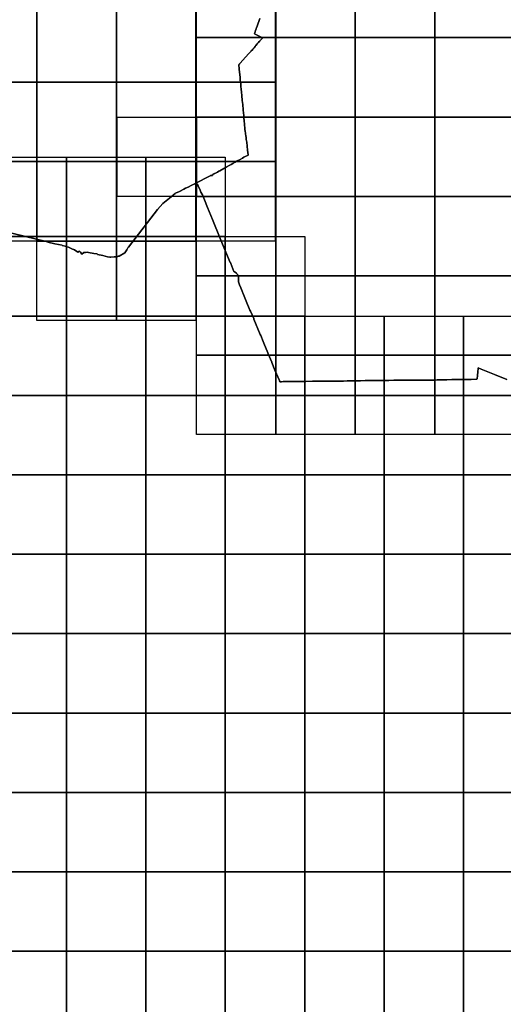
# Model space of a CAD drawing. Header units: inches. Extents: x 116505 to 164884, y 438464 to 468697.
# Tile 8 of 20: x 137826 to 140871, y 446904 to 453104. Entities that reach past the tile are written whole.
import ezdxf

# ---------------------------------------------------------------- set-up
doc = ezdxf.new("R2010")
doc.units = ezdxf.units.IN
doc.header["$MEASUREMENT"] = 0
for name, color, linetype in [('BLADINDELING_BUNNIK', 10, 'Continuous'), ('BLADINDELING_HOUTEN', 10, 'Continuous'), ('BLADINDELING_UTRECHT', 10, 'Continuous'), ('GEMEENTEGRENS_BUNNIK', 10, 'Continuous'), ('GEMEENTEGRENS_HOUTEN', 10, 'Continuous'), ('GEMEENTEGRENS_UTRECHT', 10, 'Continuous')]:
    doc.layers.add(name, color=color, linetype=linetype)

msp = doc.modelspace()

# ---------------------------------------------------------------- linework, layer by layer
at = {"layer": 'BLADINDELING_BUNNIK', "color": 221, "true_color": 0xef81ec}
for points in [[(138939.286, 452990.72), (138939.286, 453490.72), (139439.286, 453490.72), (139439.286, 452990.72)], [(139439.286, 452990.72), (139439.286, 453490.72), (139939.286, 453490.72), (139939.286, 452990.72)], [(139939.286, 452990.72), (139939.286, 453490.72), (140439.286, 453490.72), (140439.286, 452990.72)], [(140439.286, 452990.72), (140439.286, 453490.72), (140939.286, 453490.72), (140939.286, 452990.72)], [(138939.286, 452490.72), (138939.286, 452990.72), (139439.286, 452990.72), (139439.286, 452490.72)], [(139439.286, 452490.72), (139439.286, 452990.72), (139939.286, 452990.72), (139939.286, 452490.72)], [(139939.286, 452490.72), (139939.286, 452990.72), (140439.286, 452990.72), (140439.286, 452490.72)], [(140439.286, 452490.72), (140439.286, 452990.72), (140939.286, 452990.72), (140939.286, 452490.72)], [(138439.286, 451990.72), (138439.286, 452490.72), (138939.286, 452490.72), (138939.286, 451990.72)], [(138939.286, 451990.72), (138939.286, 452490.72), (139439.286, 452490.72), (139439.286, 451990.72)], [(139439.286, 451990.72), (139439.286, 452490.72), (139939.286, 452490.72), (139939.286, 451990.72)], [(139939.286, 451990.72), (139939.286, 452490.72), (140439.286, 452490.72), (140439.286, 451990.72)], [(140439.286, 451990.72), (140439.286, 452490.72), (140939.286, 452490.72), (140939.286, 451990.72)], [(138939.286, 451490.72), (138939.286, 451990.72), (139439.286, 451990.72), (139439.286, 451490.72)], [(139439.286, 451490.72), (139439.286, 451990.72), (139939.286, 451990.72), (139939.286, 451490.72)], [(139939.286, 451490.72), (139939.286, 451990.72), (140439.286, 451990.72), (140439.286, 451490.72)], [(140439.286, 451490.72), (140439.286, 451990.72), (140939.286, 451990.72), (140939.286, 451490.72)], [(138939.286, 450990.72), (138939.286, 451490.72), (139439.286, 451490.72), (139439.286, 450990.72)], [(139439.286, 450990.72), (139439.286, 451490.72), (139939.286, 451490.72), (139939.286, 450990.72)], [(139939.286, 450990.72), (139939.286, 451490.72), (140439.286, 451490.72), (140439.286, 450990.72)], [(140439.286, 450990.72), (140439.286, 451490.72), (140939.286, 451490.72), (140939.286, 450990.72)], [(138939.286, 450490.72), (138939.286, 450990.72), (139439.286, 450990.72), (139439.286, 450490.72)], [(139439.286, 450490.72), (139439.286, 450990.72), (139939.286, 450990.72), (139939.286, 450490.72)], [(139939.286, 450490.72), (139939.286, 450990.72), (140439.286, 450990.72), (140439.286, 450490.72)], [(140439.286, 450490.72), (140439.286, 450990.72), (140939.286, 450990.72), (140939.286, 450490.72)]]:
    msp.add_lwpolyline(points, close=True, dxfattribs=at)
at = {"layer": 'BLADINDELING_HOUTEN', "color": 52, "true_color": 0xc5dc31}
for points in [[(137620.641, 451737.766), (137620.641, 452237.766), (138120.641, 452237.766), (138120.641, 451737.766)], [(138120.641, 451737.766), (138120.641, 452237.766), (138620.641, 452237.766), (138620.641, 451737.766)], [(138620.641, 451737.766), (138620.641, 452237.766), (139120.641, 452237.766), (139120.641, 451737.766)], [(137620.641, 451237.766), (137620.641, 451737.766), (138120.641, 451737.766), (138120.641, 451237.766)], [(138120.641, 451237.766), (138120.641, 451737.766), (138620.641, 451737.766), (138620.641, 451237.766)], [(138620.641, 451237.766), (138620.641, 451737.766), (139120.641, 451737.766), (139120.641, 451237.766)], [(139120.641, 451237.766), (139120.641, 451737.766), (139620.641, 451737.766), (139620.641, 451237.766)], [(137620.641, 450737.766), (137620.641, 451237.766), (138120.641, 451237.766), (138120.641, 450737.766)], [(138120.641, 450737.766), (138120.641, 451237.766), (138620.641, 451237.766), (138620.641, 450737.766)], [(138620.641, 450737.766), (138620.641, 451237.766), (139120.641, 451237.766), (139120.641, 450737.766)], [(139120.641, 450737.766), (139120.641, 451237.766), (139620.641, 451237.766), (139620.641, 450737.766)], [(139620.641, 450737.766), (139620.641, 451237.766), (140120.641, 451237.766), (140120.641, 450737.766)], [(140120.641, 450737.766), (140120.641, 451237.766), (140620.641, 451237.766), (140620.641, 450737.766)], [(140620.641, 450737.766), (140620.641, 451237.766), (141120.641, 451237.766), (141120.641, 450737.766)], [(137620.641, 450237.766), (137620.641, 450737.766), (138120.641, 450737.766), (138120.641, 450237.766)], [(138120.641, 450237.766), (138120.641, 450737.766), (138620.641, 450737.766), (138620.641, 450237.766)], [(138620.641, 450237.766), (138620.641, 450737.766), (139120.641, 450737.766), (139120.641, 450237.766)], [(139120.641, 450237.766), (139120.641, 450737.766), (139620.641, 450737.766), (139620.641, 450237.766)], [(139620.641, 450237.766), (139620.641, 450737.766), (140120.641, 450737.766), (140120.641, 450237.766)], [(140120.641, 450237.766), (140120.641, 450737.766), (140620.641, 450737.766), (140620.641, 450237.766)], [(140620.641, 450237.766), (140620.641, 450737.766), (141120.641, 450737.766), (141120.641, 450237.766)], [(137620.641, 449737.766), (137620.641, 450237.766), (138120.641, 450237.766), (138120.641, 449737.766)], [(138120.641, 449737.766), (138120.641, 450237.766), (138620.641, 450237.766), (138620.641, 449737.766)], [(138620.641, 449737.766), (138620.641, 450237.766), (139120.641, 450237.766), (139120.641, 449737.766)], [(139120.641, 449737.766), (139120.641, 450237.766), (139620.641, 450237.766), (139620.641, 449737.766)], [(139620.641, 449737.766), (139620.641, 450237.766), (140120.641, 450237.766), (140120.641, 449737.766)], [(140120.641, 449737.766), (140120.641, 450237.766), (140620.641, 450237.766), (140620.641, 449737.766)], [(140620.641, 449737.766), (140620.641, 450237.766), (141120.641, 450237.766), (141120.641, 449737.766)], [(137620.641, 449237.766), (137620.641, 449737.766), (138120.641, 449737.766), (138120.641, 449237.766)], [(138120.641, 449237.766), (138120.641, 449737.766), (138620.641, 449737.766), (138620.641, 449237.766)], [(138620.641, 449237.766), (138620.641, 449737.766), (139120.641, 449737.766), (139120.641, 449237.766)], [(139120.641, 449237.766), (139120.641, 449737.766), (139620.641, 449737.766), (139620.641, 449237.766)], [(139620.641, 449237.766), (139620.641, 449737.766), (140120.641, 449737.766), (140120.641, 449237.766)], [(140120.641, 449237.766), (140120.641, 449737.766), (140620.641, 449737.766), (140620.641, 449237.766)], [(140620.641, 449237.766), (140620.641, 449737.766), (141120.641, 449737.766), (141120.641, 449237.766)], [(137620.641, 448737.766), (137620.641, 449237.766), (138120.641, 449237.766), (138120.641, 448737.766)], [(138120.641, 448737.766), (138120.641, 449237.766), (138620.641, 449237.766), (138620.641, 448737.766)], [(138620.641, 448737.766), (138620.641, 449237.766), (139120.641, 449237.766), (139120.641, 448737.766)], [(139120.641, 448737.766), (139120.641, 449237.766), (139620.641, 449237.766), (139620.641, 448737.766)], [(139620.641, 448737.766), (139620.641, 449237.766), (140120.641, 449237.766), (140120.641, 448737.766)], [(140120.641, 448737.766), (140120.641, 449237.766), (140620.641, 449237.766), (140620.641, 448737.766)], [(140620.641, 448737.766), (140620.641, 449237.766), (141120.641, 449237.766), (141120.641, 448737.766)], [(137620.641, 448237.766), (137620.641, 448737.766), (138120.641, 448737.766), (138120.641, 448237.766)], [(138120.641, 448237.766), (138120.641, 448737.766), (138620.641, 448737.766), (138620.641, 448237.766)], [(138620.641, 448237.766), (138620.641, 448737.766), (139120.641, 448737.766), (139120.641, 448237.766)], [(139120.641, 448237.766), (139120.641, 448737.766), (139620.641, 448737.766), (139620.641, 448237.766)], [(139620.641, 448237.766), (139620.641, 448737.766), (140120.641, 448737.766), (140120.641, 448237.766)], [(140120.641, 448237.766), (140120.641, 448737.766), (140620.641, 448737.766), (140620.641, 448237.766)], [(140620.641, 448237.766), (140620.641, 448737.766), (141120.641, 448737.766), (141120.641, 448237.766)], [(137620.641, 447737.766), (137620.641, 448237.766), (138120.641, 448237.766), (138120.641, 447737.766)], [(138120.641, 447737.766), (138120.641, 448237.766), (138620.641, 448237.766), (138620.641, 447737.766)], [(138620.641, 447737.766), (138620.641, 448237.766), (139120.641, 448237.766), (139120.641, 447737.766)], [(139120.641, 447737.766), (139120.641, 448237.766), (139620.641, 448237.766), (139620.641, 447737.766)], [(139620.641, 447737.766), (139620.641, 448237.766), (140120.641, 448237.766), (140120.641, 447737.766)], [(140120.641, 447737.766), (140120.641, 448237.766), (140620.641, 448237.766), (140620.641, 447737.766)], [(140620.641, 447737.766), (140620.641, 448237.766), (141120.641, 448237.766), (141120.641, 447737.766)], [(137620.641, 447237.766), (137620.641, 447737.766), (138120.641, 447737.766), (138120.641, 447237.766)], [(138120.641, 447237.766), (138120.641, 447737.766), (138620.641, 447737.766), (138620.641, 447237.766)], [(138620.641, 447237.766), (138620.641, 447737.766), (139120.641, 447737.766), (139120.641, 447237.766)], [(139120.641, 447237.766), (139120.641, 447737.766), (139620.641, 447737.766), (139620.641, 447237.766)], [(139620.641, 447237.766), (139620.641, 447737.766), (140120.641, 447737.766), (140120.641, 447237.766)], [(140120.641, 447237.766), (140120.641, 447737.766), (140620.641, 447737.766), (140620.641, 447237.766)], [(140620.641, 447237.766), (140620.641, 447737.766), (141120.641, 447737.766), (141120.641, 447237.766)], [(137620.641, 446737.766), (137620.641, 447237.766), (138120.641, 447237.766), (138120.641, 446737.766)], [(138120.641, 446737.766), (138120.641, 447237.766), (138620.641, 447237.766), (138620.641, 446737.766)], [(138620.641, 446737.766), (138620.641, 447237.766), (139120.641, 447237.766), (139120.641, 446737.766)], [(139120.641, 446737.766), (139120.641, 447237.766), (139620.641, 447237.766), (139620.641, 446737.766)], [(139620.641, 446737.766), (139620.641, 447237.766), (140120.641, 447237.766), (140120.641, 446737.766)], [(140120.641, 446737.766), (140120.641, 447237.766), (140620.641, 447237.766), (140620.641, 446737.766)], [(140620.641, 446737.766), (140620.641, 447237.766), (141120.641, 447237.766), (141120.641, 446737.766)]]:
    msp.add_lwpolyline(points, close=True, dxfattribs=at)
at = {"layer": 'BLADINDELING_UTRECHT', "color": 233, "true_color": 0xd96ca1}
for points in [[(137434.772, 452709.995), (137434.772, 453209.995), (137934.772, 453209.995), (137934.772, 452709.995)], [(137934.772, 452709.995), (137934.772, 453209.995), (138434.772, 453209.995), (138434.772, 452709.995)], [(138434.772, 452709.995), (138434.772, 453209.995), (138934.772, 453209.995), (138934.772, 452709.995)], [(138934.772, 452709.995), (138934.772, 453209.995), (139434.772, 453209.995), (139434.772, 452709.995)], [(137434.772, 452209.995), (137434.772, 452709.995), (137934.772, 452709.995), (137934.772, 452209.995)], [(137934.772, 452209.995), (137934.772, 452709.995), (138434.772, 452709.995), (138434.772, 452209.995)], [(138434.772, 452209.995), (138434.772, 452709.995), (138934.772, 452709.995), (138934.772, 452209.995)], [(138934.772, 452209.995), (138934.772, 452709.995), (139434.772, 452709.995), (139434.772, 452209.995)], [(137434.772, 451709.995), (137434.772, 452209.995), (137934.772, 452209.995), (137934.772, 451709.995)], [(137934.772, 451709.995), (137934.772, 452209.995), (138434.772, 452209.995), (138434.772, 451709.995)], [(138434.772, 451709.995), (138434.772, 452209.995), (138934.772, 452209.995), (138934.772, 451709.995)], [(138934.772, 451709.995), (138934.772, 452209.995), (139434.772, 452209.995), (139434.772, 451709.995)], [(137934.772, 451209.995), (137934.772, 451709.995), (138434.772, 451709.995), (138434.772, 451209.995)], [(138434.772, 451209.995), (138434.772, 451709.995), (138934.772, 451709.995), (138934.772, 451209.995)]]:
    msp.add_lwpolyline(points, close=True, dxfattribs=at)
at = {"layer": 'GEMEENTEGRENS_BUNNIK', "color": 221, "true_color": 0xef81ec}
msp.add_lwpolyline([(140893.243, 450838.043), (140815.882, 450870.363), (140731.761, 450904.111), (140712.318, 450911.893), (140710.028, 450881.448), (140708.835, 450867.856), (140707.766, 450858.644), (140706.085, 450846.096), (140705.658, 450842.908), (140705.409, 450841.052), (140705.202, 450839.207), (140669.611, 450838.881), (140646.113, 450838.518), (140624.623, 450838.279), (140602.167, 450838.016), (140574.858, 450837.585), (140547.627, 450837.178), (140516.203, 450836.374), (140490.952, 450835.811), (140463.796, 450835.1), (140458.241, 450835.041), (140455.241, 450835.008), (140435.472, 450834.797), (140404.175, 450834.526), (140368.408, 450834.034), (140330, 450834.105), (140299.213, 450834.163), (140262.862, 450833.85), (140229.509, 450833.455), (140206.747, 450833.168), (140181.625, 450833.063), (140149.846, 450832.767), (140130.794, 450832.7), (140108.77, 450832.487), (140087.558, 450832.045), (140057.671, 450831.524), (140055.957, 450831.494), (140054.006, 450831.3), (140049.682, 450830.871), (140032.535, 450831.005), (140017.345, 450830.906), (140000.372, 450830.951), (139972.656, 450830.672), (139959.065, 450830.608), (139947.912, 450830.482), (139937.725, 450830.402), (139934.473, 450830.265), (139930.438, 450829.689), (139926.517, 450829.362), (139911.401, 450829.076), (139886.935, 450828.631), (139864.248, 450828.305), (139828.783, 450827.656), (139800.532, 450827.126), (139787.187, 450826.938), (139778.074, 450827.373), (139771.039, 450827.339), (139752.265, 450827.274), (139728.691, 450827.027), (139697.139, 450826.919), (139669.295, 450826.616), (139627.733, 450826.149), (139602.938, 450825.832), (139579.21, 450825.51), (139552.916, 450825.277), (139529.391, 450825.005), (139506.273, 450824.807), (139484.018, 450824.529), (139474.085, 450824.372), (139473.394, 450824.354), (139469.919, 450824.264), (139469.244, 450824.19), (139467.681, 450824.02), (139464.377, 450823.756), (139463.346, 450826.264), (139462.598, 450828.085), (139461.267, 450831.326), (139433.05, 450897.26), (139413.121, 450945.88), (139412.865, 450946.502), (139390.658, 451000.483), (139388.177, 451006.513), (139362.932, 451067.696), (139359.323, 451076.456), (139343.725, 451114.319), (139341.115, 451120.655), (139301.157, 451218.211), (139299.839, 451221.412), (139301.282, 451221.052), (139301.141, 451221.397), (139279.022, 451269.309), (139278.624, 451267.863), (139275.783, 451274.347), (139252.388, 451331.137), (139230.5, 451384.455), (139229.07, 451387.915), (139226.528, 451394.202), (139217.473, 451416.203), (139210.6, 451433.24), (139202.917, 451452.149), (139203.936, 451466.433), (139204.125, 451475.392), (139203.493, 451488.676), (139203.023, 451491.048), (139202.153, 451493.605), (139201.913, 451494.311), (139200.512, 451497.174), (139198.4, 451498.975), (139198.065, 451499.292), (139191.775, 451505.238), (139190.542, 451506.638), (139188.309, 451508.757), (139178.674, 451516.421), (139174.869, 451519.099), (139154.991, 451568.342), (139152.558, 451574.37), (139150.991, 451573.854), (139103.104, 451690.551), (139052.955, 451814.264), (139040.392, 451845.064), (139009.348, 451921.175), (138989.727, 451968.489), (138975.974, 451999.87), (138967.439, 452018.147), (138961.446, 452030.982), (138948.739, 452058.196), (138943.321, 452068.552), (138939.286, 452076.265), (138940.208, 452076.715), (138956.065, 452084.448), (138956.15, 452084.49), (138999.999, 452107.607), (139021.074, 452118.474), (139024.285, 452120.078), (139027.408, 452121.707), (139028.449, 452122.216), (139033.201, 452122.65), (139037.571, 452123.085), (139038.409, 452123.136), (139038.79, 452123.34), (139039.171, 452123.594), (139039.527, 452123.95), (139039.78, 452124.408), (139040.059, 452125.018), (139040.186, 452125.349), (139040.287, 452125.756), (139040.388, 452126.366), (139040.489, 452126.9), (139040.539, 452127.536), (139040.564, 452128.095), (139040.614, 452128.476), (139041.757, 452129.113), (139043.763, 452130.181), (139045.718, 452131.25), (139047.852, 452132.294), (139049.782, 452133.312), (139051.636, 452134.279), (139054.632, 452135.908), (139070.631, 452144.204), (139080.383, 452149.345), (139081.957, 452150.276), (139084.066, 452151.524), (139085.716, 452152.5), (139125.661, 452174.767), (139144.377, 452185.15), (139156.871, 452192.122), (139168.907, 452198.942), (139182.112, 452206.246), (139196.079, 452213.957), (139214.439, 452224.263), (139228.609, 452232.101), (139238.107, 452237.369), (139263.883, 452251.524), (139263.879, 452251.552), (139263.857, 452251.721), (139260.662, 452281.574), (139255.294, 452331.895), (139252.886, 452349.25), (139251.418, 452359.828), (139249.237, 452375.551), (139248.346, 452382.282), (139246.85, 452393.576), (139246.367, 452397.851), (139244.296, 452416.18), (139241.842, 452445.135), (139239.77, 452466.851), (139238.086, 452485.008), (139236.369, 452500.141), (139233.618, 452533.554), (139233.609, 452533.629), (139232.287, 452550.475), (139231.772, 452554.488), (139230.246, 452569.809), (139227.724, 452594.022), (139224.637, 452627.358), (139222.97, 452646.618), (139221, 452665.42), (139219.338, 452683.409), (139217.893, 452697.332), (139217.421, 452701.753), (139216.58, 452709.629), (139215.188, 452722.867), (139213.159, 452744.133), (139212.108, 452754.195), (139209.742, 452777.417), (139208.766, 452788.063), (139207.269, 452802.063), (139206.246, 452811.514), (139206.244, 452812.093), (139206.235, 452814.869), (139206.378, 452817.462), (139206.804, 452819.192), (139207.003, 452820.616), (139207.684, 452821.914), (139208.265, 452823.085), (139208.643, 452823.747), (139209.023, 452824.308), (139209.401, 452824.944), (139210.465, 452825.99), (139210.521, 452826.059), (139213.904, 452830.25), (139231.69, 452848.76), (139248.63, 452867.75), (139269.216, 452890.396), (139281.79, 452904.13), (139284.375, 452907.234), (139289.184, 452912.638), (139294.778, 452918.731), (139302.32, 452927.168), (139308.699, 452934.28), (139309.201, 452936.086), (139309.784, 452938.272), (139310.113, 452938.67), (139312.443, 452941.493), (139321.534, 452951.766), (139322.838, 452953.276), (139325.468, 452956.32), (139328.05, 452959.201), (139329.15, 452960.4), (139333.83, 452965.45), (139335.012, 452966.671), (139335.062, 452966.722), (139336.934, 452968.863), (139337.39, 452969.35), (139340.656, 452972.84), (139350.477, 452983.598), (139354.085, 452987.498), (139355.792, 452989.344), (139354.351, 452990.041), (139333.191, 453000), (139325.695, 453003.68), (139303.51, 453014.292), (139304.237, 453016.345), (139305.523, 453019.976), (139308.566, 453028.155), (139311.183, 453035.543), (139314.67, 453045.631), (139317.537, 453054.03), (139318.193, 453055.695), (139318.346, 453056.084), (139320.86, 453062.898), (139338.323, 453110.333)], dxfattribs=at)
at = {"layer": 'GEMEENTEGRENS_HOUTEN', "color": 52, "true_color": 0xc5dc31}
msp.add_lwpolyline([(137644.572, 451791.403), (138000, 451704.02), (138002.877, 451703.44), (138048.086, 451693.252), (138093.896, 451682.897), (138094.081, 451682.855), (138112.061, 451677.861), (138124.443, 451674.262), (138132.492, 451671.078), (138145.134, 451665.086), (138158.777, 451659.315), (138164.29, 451656.781), (138166.538, 451655.748), (138171.479, 451653.784), (138192.261, 451640.061), (138202.168, 451646.956), (138209.615, 451640.294), (138217.509, 451627.006), (138230, 451637), (138241.194, 451637.861), (138256, 451639), (138258.932, 451638.348), (138292.499, 451630.889), (138312.38, 451629.413), (138315.36, 451626.569), (138315.5, 451625.667), (138316.74, 451624.786), (138349.589, 451618.308), (138378.577, 451611.371), (138393.681, 451608.543), (138399.983, 451607.7), (138420.111, 451609.777), (138433.296, 451610.835), (138437.278, 451611.335), (138442.38, 451612.495), (138444.841, 451613.295), (138446.542, 451613.635), (138448.443, 451614.235), (138451.705, 451615.556), (138487.055, 451636.083), (138499.942, 451655.413), (138507.076, 451666.114), (138511, 451672), (138693, 451909), (138727, 451947), (138780.015, 451987.607), (138794.02, 451999.837), (138804.109, 452008.746), (138807.825, 452010.78), (138832.489, 452022.815), (138860.357, 452036.643), (138870.812, 452041.831), (138887.127, 452050.061), (138906.673, 452059.831), (138909.097, 452061.056), (138913.21, 452063.135), (138927.95, 452070.587), (138935.068, 452074.178), (138936.856, 452075.08), (138939.286, 452076.265), (138943.321, 452068.552), (138948.739, 452058.196), (138961.446, 452030.982), (138967.439, 452018.147), (138975.974, 451999.87), (138989.727, 451968.489), (139009.348, 451921.175), (139040.392, 451845.064), (139052.955, 451814.264), (139103.104, 451690.551), (139150.991, 451573.854), (139152.558, 451574.37), (139154.991, 451568.342), (139174.869, 451519.099), (139178.674, 451516.421), (139188.309, 451508.757), (139190.542, 451506.638), (139191.775, 451505.238), (139198.065, 451499.292), (139198.4, 451498.975), (139200.512, 451497.174), (139201.913, 451494.311), (139202.153, 451493.605), (139203.023, 451491.048), (139203.493, 451488.676), (139204.125, 451475.392), (139203.936, 451466.433), (139202.917, 451452.149), (139210.6, 451433.24), (139217.473, 451416.203), (139226.528, 451394.202), (139229.07, 451387.915), (139230.5, 451384.455), (139252.388, 451331.137), (139275.783, 451274.347), (139278.624, 451267.863), (139279.022, 451269.309), (139301.141, 451221.397), (139301.282, 451221.052), (139299.839, 451221.412), (139301.157, 451218.211), (139341.115, 451120.655), (139343.725, 451114.319), (139359.323, 451076.456), (139362.932, 451067.696), (139388.177, 451006.513), (139390.658, 451000.483), (139412.865, 450946.502), (139413.121, 450945.88), (139433.05, 450897.26), (139461.267, 450831.326), (139462.598, 450828.085), (139463.346, 450826.264), (139464.377, 450823.756), (139467.681, 450824.02), (139469.244, 450824.19), (139469.919, 450824.264), (139473.394, 450824.354), (139474.085, 450824.372), (139484.018, 450824.529), (139506.273, 450824.807), (139529.391, 450825.005), (139552.916, 450825.277), (139579.21, 450825.51), (139602.938, 450825.832), (139627.733, 450826.149), (139669.295, 450826.616), (139697.139, 450826.919), (139728.691, 450827.027), (139752.265, 450827.274), (139771.039, 450827.339), (139778.074, 450827.373), (139787.187, 450826.938), (139800.532, 450827.126), (139828.783, 450827.656), (139864.248, 450828.305), (139886.935, 450828.631), (139911.401, 450829.076), (139926.517, 450829.362), (139930.438, 450829.689), (139934.473, 450830.265), (139937.725, 450830.402), (139947.912, 450830.482), (139959.065, 450830.608), (139972.656, 450830.672), (140000.372, 450830.951), (140017.345, 450830.906), (140032.535, 450831.005), (140049.682, 450830.871), (140054.006, 450831.3), (140055.957, 450831.494), (140057.671, 450831.524), (140087.558, 450832.045), (140108.77, 450832.487), (140130.794, 450832.7), (140149.846, 450832.767), (140181.625, 450833.063), (140206.747, 450833.168), (140229.509, 450833.455), (140262.862, 450833.85), (140299.213, 450834.163), (140330, 450834.105), (140368.408, 450834.034), (140404.175, 450834.526), (140435.472, 450834.797), (140455.241, 450835.008), (140458.241, 450835.041), (140463.796, 450835.1), (140490.952, 450835.811), (140516.203, 450836.374), (140547.627, 450837.178), (140574.858, 450837.585), (140602.167, 450838.016), (140624.623, 450838.279), (140646.113, 450838.518), (140669.611, 450838.881), (140705.202, 450839.207), (140705.409, 450841.052), (140705.658, 450842.908), (140706.085, 450846.096), (140707.766, 450858.644), (140708.835, 450867.856), (140710.028, 450881.448), (140712.318, 450911.893), (140731.761, 450904.111), (140815.882, 450870.363), (140893.243, 450838.043)], dxfattribs=at)
at = {"layer": 'GEMEENTEGRENS_UTRECHT', "color": 233, "true_color": 0xd96ca1}
msp.add_lwpolyline([(139338.323, 453110.333), (139320.86, 453062.898), (139318.346, 453056.084), (139318.193, 453055.695), (139317.537, 453054.03), (139314.67, 453045.631), (139311.183, 453035.543), (139308.566, 453028.155), (139305.523, 453019.976), (139304.237, 453016.345), (139303.51, 453014.292), (139325.695, 453003.68), (139333.191, 453000), (139354.351, 452990.041), (139355.792, 452989.344), (139354.085, 452987.498), (139350.477, 452983.598), (139340.656, 452972.84), (139337.39, 452969.35), (139336.934, 452968.863), (139335.062, 452966.722), (139335.012, 452966.671), (139333.83, 452965.45), (139329.15, 452960.4), (139328.05, 452959.201), (139325.468, 452956.32), (139322.838, 452953.276), (139321.534, 452951.766), (139312.443, 452941.493), (139310.113, 452938.67), (139309.784, 452938.272), (139309.201, 452936.086), (139308.699, 452934.28), (139302.32, 452927.168), (139294.778, 452918.731), (139289.184, 452912.638), (139284.375, 452907.234), (139281.79, 452904.13), (139269.216, 452890.396), (139248.63, 452867.75), (139231.69, 452848.76), (139213.904, 452830.25), (139210.521, 452826.059), (139210.465, 452825.99), (139209.401, 452824.944), (139209.023, 452824.308), (139208.643, 452823.747), (139208.265, 452823.085), (139207.684, 452821.914), (139207.003, 452820.616), (139206.804, 452819.192), (139206.378, 452817.462), (139206.235, 452814.869), (139206.244, 452812.093), (139206.246, 452811.514), (139207.269, 452802.063), (139208.766, 452788.063), (139209.742, 452777.417), (139212.108, 452754.195), (139213.159, 452744.133), (139215.188, 452722.867), (139216.58, 452709.629), (139217.421, 452701.753), (139217.893, 452697.332), (139219.338, 452683.409), (139221, 452665.42), (139222.97, 452646.618), (139224.637, 452627.358), (139227.724, 452594.022), (139230.246, 452569.809), (139231.772, 452554.488), (139232.287, 452550.475), (139233.609, 452533.629), (139233.618, 452533.554), (139236.369, 452500.141), (139238.086, 452485.008), (139239.77, 452466.851), (139241.842, 452445.135), (139244.296, 452416.18), (139246.367, 452397.851), (139246.85, 452393.576), (139248.346, 452382.282), (139249.237, 452375.551), (139251.418, 452359.828), (139252.886, 452349.25), (139255.294, 452331.895), (139260.662, 452281.574), (139263.857, 452251.721), (139263.879, 452251.552), (139263.883, 452251.524), (139238.107, 452237.369), (139228.609, 452232.101), (139214.439, 452224.263), (139196.079, 452213.957), (139182.112, 452206.246), (139168.907, 452198.942), (139156.871, 452192.122), (139144.377, 452185.15), (139125.661, 452174.767), (139085.716, 452152.5), (139084.066, 452151.524), (139081.957, 452150.276), (139080.383, 452149.345), (139070.631, 452144.204), (139054.632, 452135.908), (139051.636, 452134.279), (139049.782, 452133.312), (139047.852, 452132.294), (139045.718, 452131.25), (139043.763, 452130.181), (139041.757, 452129.113), (139040.614, 452128.476), (139040.564, 452128.095), (139040.539, 452127.536), (139040.489, 452126.9), (139040.388, 452126.366), (139040.287, 452125.756), (139040.186, 452125.349), (139040.059, 452125.018), (139039.78, 452124.408), (139039.527, 452123.95), (139039.171, 452123.594), (139038.79, 452123.34), (139038.409, 452123.136), (139037.571, 452123.085), (139033.201, 452122.65), (139028.449, 452122.216), (139027.408, 452121.707), (139024.285, 452120.078), (139021.074, 452118.474), (138999.999, 452107.607), (138956.15, 452084.49), (138956.065, 452084.448), (138940.208, 452076.715), (138939.286, 452076.265), (138936.856, 452075.08), (138935.068, 452074.178), (138927.95, 452070.587), (138913.21, 452063.135), (138909.097, 452061.056), (138906.673, 452059.831), (138887.127, 452050.061), (138870.812, 452041.831), (138860.357, 452036.643), (138832.489, 452022.815), (138807.825, 452010.78), (138804.109, 452008.746), (138794.02, 451999.837), (138780.015, 451987.607), (138727, 451947), (138693, 451909), (138511, 451672), (138507.076, 451666.114), (138499.942, 451655.413), (138487.055, 451636.083), (138451.705, 451615.556), (138448.443, 451614.235), (138446.542, 451613.635), (138444.841, 451613.295), (138442.38, 451612.495), (138437.278, 451611.335), (138433.296, 451610.835), (138420.111, 451609.777), (138399.983, 451607.7), (138393.681, 451608.543), (138378.577, 451611.371), (138349.589, 451618.308), (138316.74, 451624.786), (138315.5, 451625.667), (138315.36, 451626.569), (138312.38, 451629.413), (138292.499, 451630.889), (138258.932, 451638.348), (138256, 451639), (138241.194, 451637.861), (138230, 451637), (138217.509, 451627.006), (138209.615, 451640.294), (138202.168, 451646.956), (138192.261, 451640.061), (138171.479, 451653.784), (138166.538, 451655.748), (138164.29, 451656.781), (138158.777, 451659.315), (138145.134, 451665.086), (138132.492, 451671.078), (138124.443, 451674.262), (138112.061, 451677.861), (138094.081, 451682.855), (138093.896, 451682.897), (138048.086, 451693.252), (138002.877, 451703.44), (138000, 451704.02), (137644.572, 451791.403)], dxfattribs=at)

doc.saveas('drawing.dxf')
